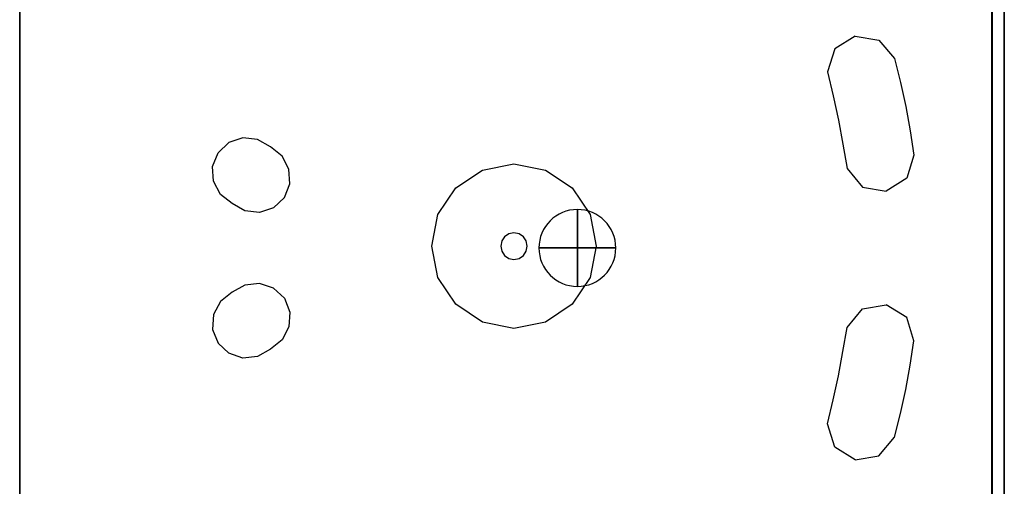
# Model space of a CAD drawing. Header units: millimetres. Extents: x -363 to 277, y -530 to 542.
# Tile 3 of 5: x -363 to 277, y -155 to 149. Entities that reach past the tile are written whole.
import ezdxf

# ---------------------------------------------------------------- set-up
doc = ezdxf.new("R2010")
doc.units = ezdxf.units.MM
for name, color, linetype in [('KF_NOMOS_LT_GRAVITY', 5, 'Continuous'), ('KF_NOMOS_LT_SPEAKDETAIL', 250, 'Continuous'), ('KF_NOMOS_LT_SPEAKER', 253, 'Continuous')]:
    doc.layers.add(name, color=color, linetype=linetype)

# ---------------------------------------------------------------- blocks, each defined once
blk = doc.blocks.new('KF_NOMOS_LT_3D')
for points, invisible_edges in [([(-570, -464.5, 471), (-570, -464.5, 11), (-570, 65.5, 11), (-570, 65.5, 471)], 1), ([(-570, -994.5, 471), (-570, -994.5, 11), (-570, -464.5, 11), (-570, -464.5, 471)], 4)]:
    blk.add_3dface(points, dxfattribs=dict(invisible_edges=invisible_edges))
at = {"layer": 'KF_NOMOS_LT_GRAVITY', "extrusion": (4.44089e-16, -4.93038e-32, -1)}
blk.add_circle((207.5, -464.5, -241), 25, dxfattribs=at)
at = {"layer": 'KF_NOMOS_LT_GRAVITY', "extrusion": (-1, -1.33227e-15, 0)}
blk.add_circle((464.5, 241, 207.5), 25, dxfattribs=at)
at = {"layer": 'KF_NOMOS_LT_GRAVITY', "extrusion": (-1.33227e-15, 1, -5.91646e-31)}
blk.add_circle((207.5, 241, -464.5), 25, dxfattribs=at)
at = {"layer": 'KF_NOMOS_LT_SPEAKDETAIL', "extrusion": (1, 0, 0)}
blk.add_point((-207.5, -464.5, 241), dxfattribs=at)
at = {"layer": 'KF_NOMOS_LT_SPEAKDETAIL'}
for points, invisible_edges in [([(62.1, -979.5, 456), (62.1, 50.5, 456), (62.1, 50.5, 241), (62.1, -979.5, 241)], 4), ([(62.1, -979.5, 241), (62.1, 50.5, 241), (62.1, 50.5, 26), (62.1, -979.5, 26)], 1), ([(-26.95, -326.81, 471.1), (-40.26, -335.1, 471.1), (6.55, -419.2, 471.1), (-6.76, -427.49, 471.1)], 10), ([(-32.23, -412.89, 471.1), (-22.24, -424.97, 471.1), (-11.47, -329.33, 471.1), (-1.48, -341.41, 471.1)], 10), ([(-22.24, -424.97, 471.1), (-6.76, -427.49, 471.1), (-26.95, -326.81, 471.1), (-11.47, -329.33, 471.1)], 10), ([(-40.26, -335.1, 471.1), (-44.82, -350.1, 471.1), (11.11, -404.19, 471.1), (6.55, -419.2, 471.1)], 10), ([(-34.94, -397.11, 471.1), (-32.23, -412.89, 471.1), (-1.48, -341.41, 471.1), (2.51, -356.92, 471.1)], 10), ([(-44.82, -350.1, 471.1), (-41.24, -365.7, 471.1), (8.81, -388.34, 471.1), (11.11, -404.19, 471.1)], 10), ([(-37.8, -381.35, 471.1), (-34.94, -397.11, 471.1), (2.51, -356.92, 471.1), (5.93, -372.58, 471.1)], 10), ([(-41.24, -365.7, 471.1), (-37.8, -381.35, 471.1), (5.93, -372.58, 471.1), (8.81, -388.34, 471.1)], 10), ([(-434.1, -396.01, 471.1), (-441.07, -402.63, 471.1), (-397.94, -431.77, 471.1), (-404.92, -438.39, 471.1)], 10), ([(-424.99, -392.94, 471.1), (-434.1, -396.01, 471.1), (-404.92, -438.39, 471.1), (-414.02, -441.45, 471.1)], 10), ([(-407.02, -398.72, 471.1), (-415.43, -393.99, 471.1), (-423.58, -440.4, 471.1), (-431.99, -435.67, 471.1)], 10), ([(-415.43, -393.99, 471.1), (-424.99, -392.94, 471.1), (-414.02, -441.45, 471.1), (-423.58, -440.4, 471.1)], 10), ([(-397.94, -431.77, 471.1), (-394.4, -422.83, 471.1), (-444.61, -411.56, 471.1), (-441.07, -402.63, 471.1)], 10), ([(-399.49, -404.76, 471.1), (-407.02, -398.72, 471.1), (-431.99, -435.67, 471.1), (-439.52, -429.63, 471.1)], 10), ([(-394.96, -413.23, 471.1), (-399.49, -404.76, 471.1), (-439.52, -429.63, 471.1), (-444.06, -421.16, 471.1)], 10), ([(-394.4, -422.83, 471.1), (-394.96, -413.23, 471.1), (-444.06, -421.16, 471.1), (-444.61, -411.56, 471.1)], 10), ([(-269.19, -413.84, 471.1), (-252.02, -455.28, 471.1), (-254.83, -457.15, 471.1), (-286.54, -425.44, 471.1)], 5), ([(-248.71, -409.77, 471.1), (-248.71, -454.62, 471.1), (-252.02, -455.28, 471.1), (-269.19, -413.84, 471.1)], 5), ([(-228.24, -413.84, 471.1), (-245.41, -455.28, 471.1), (-248.71, -454.62, 471.1), (-248.71, -409.77, 471.1)], 5), ([(-210.88, -425.44, 471.1), (-242.6, -457.15, 471.1), (-245.41, -455.28, 471.1), (-228.24, -413.84, 471.1)], 5), ([(-286.54, -425.44, 471.1), (-254.83, -457.15, 471.1), (-256.7, -459.96, 471.1), (-298.14, -442.8, 471.1)], 5), ([(-199.29, -442.8, 471.1), (-240.73, -459.96, 471.1), (-242.6, -457.15, 471.1), (-210.88, -425.44, 471.1)], 5), ([(-298.14, -442.8, 471.1), (-256.7, -459.96, 471.1), (-257.36, -463.27, 471.1), (-302.21, -463.27, 471.1)], 5), ([(-195.21, -463.27, 471.1), (-240.07, -463.27, 471.1), (-240.73, -459.96, 471.1), (-199.29, -442.8, 471.1)], 5), ([(-302.21, -463.27, 471.1), (-257.36, -463.27, 471.1), (-256.7, -466.58, 471.1), (-298.14, -483.74, 471.1)], 5), ([(-298.14, -483.74, 471.1), (-256.7, -466.58, 471.1), (-254.83, -469.38, 471.1), (-286.54, -501.1, 471.1)], 5), ([(-210.88, -501.1, 471.1), (-242.6, -469.38, 471.1), (-240.73, -466.58, 471.1), (-199.29, -483.74, 471.1)], 5), ([(-199.29, -483.74, 471.1), (-240.73, -466.58, 471.1), (-240.07, -463.27, 471.1), (-195.21, -463.27, 471.1)], 5), ([(-286.54, -501.1, 471.1), (-254.83, -469.38, 471.1), (-252.02, -471.26, 471.1), (-269.19, -512.7, 471.1)], 5), ([(-269.19, -512.7, 471.1), (-252.02, -471.26, 471.1), (-248.71, -471.92, 471.1), (-248.71, -516.77, 471.1)], 5), ([(-248.71, -516.77, 471.1), (-248.71, -471.92, 471.1), (-245.41, -471.26, 471.1), (-228.24, -512.7, 471.1)], 5), ([(-228.24, -512.7, 471.1), (-245.41, -471.26, 471.1), (-242.6, -469.38, 471.1), (-210.88, -501.1, 471.1)], 5), ([(-434.1, -532.99, 471.1), (-441.07, -526.37, 471.1), (-397.94, -497.23, 471.1), (-404.92, -490.61, 471.1)], 10), ([(-424.99, -536.06, 471.1), (-434.1, -532.99, 471.1), (-404.92, -490.61, 471.1), (-414.02, -487.55, 471.1)], 10), ([(-407.02, -530.28, 471.1), (-415.43, -535.01, 471.1), (-423.58, -488.6, 471.1), (-431.99, -493.33, 471.1)], 10), ([(-415.43, -535.01, 471.1), (-424.99, -536.06, 471.1), (-414.02, -487.55, 471.1), (-423.58, -488.6, 471.1)], 10), ([(-397.94, -497.23, 471.1), (-394.4, -506.17, 471.1), (-444.61, -517.44, 471.1), (-441.07, -526.37, 471.1)], 10), ([(-399.49, -524.24, 471.1), (-407.02, -530.28, 471.1), (-431.99, -493.33, 471.1), (-439.52, -499.37, 471.1)], 10), ([(-394.96, -515.77, 471.1), (-399.49, -524.24, 471.1), (-439.52, -499.37, 471.1), (-444.06, -507.84, 471.1)], 10), ([(-26.95, -602.19, 471.1), (-40.26, -593.9, 471.1), (6.55, -509.8, 471.1), (-6.76, -501.51, 471.1)], 10), ([(-32.23, -516.11, 471.1), (-22.24, -504.03, 471.1), (-11.47, -599.67, 471.1), (-1.48, -587.59, 471.1)], 10), ([(-22.24, -504.03, 471.1), (-6.76, -501.51, 471.1), (-26.95, -602.19, 471.1), (-11.47, -599.67, 471.1)], 10), ([(-394.4, -506.17, 471.1), (-394.96, -515.77, 471.1), (-444.06, -507.84, 471.1), (-444.61, -517.44, 471.1)], 10), ([(-40.26, -593.9, 471.1), (-44.82, -578.9, 471.1), (11.11, -524.81, 471.1), (6.55, -509.8, 471.1)], 10), ([(-34.94, -531.89, 471.1), (-32.23, -516.11, 471.1), (-1.48, -587.59, 471.1), (2.51, -572.08, 471.1)], 10), ([(-44.82, -578.9, 471.1), (-41.24, -563.3, 471.1), (8.81, -540.66, 471.1), (11.11, -524.81, 471.1)], 10), ([(-37.8, -547.65, 471.1), (-34.94, -531.89, 471.1), (2.51, -572.08, 471.1), (5.93, -556.42, 471.1)], 10), ([(-41.24, -563.3, 471.1), (-37.8, -547.65, 471.1), (5.93, -556.42, 471.1), (8.81, -540.66, 471.1)], 10)]:
    blk.add_3dface(points, dxfattribs=dict(at, invisible_edges=invisible_edges))
at = {"layer": 'KF_NOMOS_LT_SPEAKER'}
for points, invisible_edges in [([(-250, 65.5, 11), (-250, -994.5, 11), (-570, -994.5, 11), (-570, 65.5, 11)], 1), ([(-570, -994.5, 471), (-570, 65.5, 471), (-250, 65.5, 471), (-250, -994.5, 471)], 4), ([(70, 65.5, 11), (70, -994.5, 11), (-250, -994.5, 11), (-250, 65.5, 11)], 4), ([(-250, -994.5, 471), (-250, 65.5, 471), (70, 65.5, 471), (70, -994.5, 471)], 1), ([(70, -994.5, 471), (70, 65.5, 471), (70, 58, 463.5), (70, -987, 463.5)], 14), ([(70, 58, 18.5), (70, -987, 18.5), (70, -994.5, 11), (70, 65.5, 11)], 11), ([(70, -987, 463.5), (70, 58, 463.5), (70, 50.5, 456), (70, -979.5, 456)], 11), ([(70, 50.5, 26), (70, -979.5, 26), (70, -987, 18.5), (70, 58, 18.5)], 14), ([(62, -464.5, 26), (70, -464.5, 26), (70, 50.5, 26), (62, 50.5, 26)], 15), ([(62, 50.5, 456), (62, -979.5, 456), (66, -979.5, 456), (66, 50.5, 456)], 15), ([(62, -979.5, 456), (62, 50.5, 456), (62, 50.5, 241), (62, -979.5, 241)], 4), ([(62, -979.5, 241), (62, 50.5, 241), (62, 50.5, 26), (62, -979.5, 26)], 1), ([(66, 50.5, 456), (66, -979.5, 456), (70, -979.5, 456), (70, 50.5, 456)], 15), ([(62, -979.5, 26), (70, -979.5, 26), (70, -464.5, 26), (62, -464.5, 26)], 15)]:
    blk.add_3dface(points, dxfattribs=dict(at, invisible_edges=invisible_edges))

msp = doc.modelspace()

# ---------------------------------------------------------------- block references
at = {"layer": 'KF_NOMOS_LT_SPEAKER'}
msp.add_blockref('KF_NOMOS_LT_3D', (207.22, 464.93, -241), dxfattribs=at)

doc.saveas('drawing.dxf')
